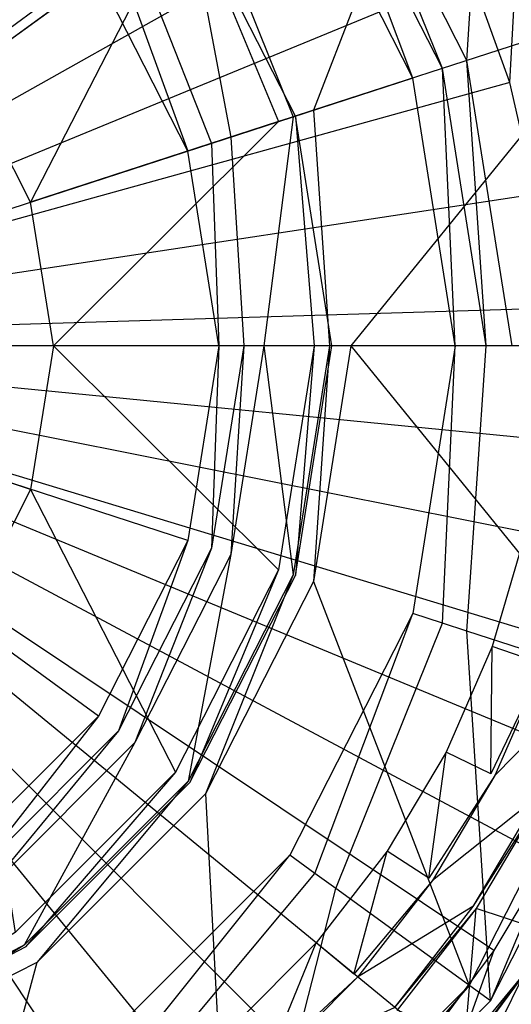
# Model space of a CAD drawing. Extents: x 0 to 0.45, y -0.35 to 0.
# Tile 17 of 30: x 0.237 to 0.25, y -0.178 to -0.152. Entities that reach past the tile are written whole.
import ezdxf

# ---------------------------------------------------------------- set-up
doc = ezdxf.new("R2010")
doc.units = 0
for name, color, linetype in [('L1_WT_536045_0___REPLACEMTFOREM', 7, 'CONTINUOUS'), ('L2_ABLAUF60_ONOVO_1___REPLACEMT', 7, 'CONTINUOUS'), ('L3_ABLAUF60_ONOVO_2___REPLACEMT', 7, 'CONTINUOUS')]:
    doc.layers.add(name, color=color, linetype=linetype)

msp = doc.modelspace()

# ---------------------------------------------------------------- linework, layer by layer
at = {"layer": 'L1_WT_536045_0___REPLACEMTFOREM', "color": 8}
for points, invisible_edges in [([(0.23881, -0.1346, 0.049023), (0.236211, -0.133371, 0.049023), (0.225, -0.160437, 0.049023), (0.23881, -0.1346, 0.049023)], 14), ([(0.241276, -0.136078, 0.049023), (0.23881, -0.1346, 0.049023), (0.225, -0.160437, 0.049023), (0.241276, -0.136078, 0.049023)], 14), ([(0.243585, -0.13779, 0.049023), (0.241276, -0.136078, 0.049023), (0.225, -0.160437, 0.049023), (0.243585, -0.13779, 0.049023)], 14), ([(0.238571, -0.138899), (0.225, -0.160213), (0.235775, -0.13744), (0.238571, -0.138899)], 14), ([(0.245715, -0.139721, 0.049023), (0.243585, -0.13779, 0.049023), (0.225, -0.160437, 0.049023), (0.245715, -0.139721, 0.049023)], 14), ([(0.241162, -0.140681), (0.225, -0.160213), (0.238571, -0.138899), (0.241162, -0.140681)], 14), ([(0.247646, -0.141851, 0.049023), (0.245715, -0.139721, 0.049023), (0.225, -0.160437, 0.049023), (0.247646, -0.141851, 0.049023)], 14), ([(0.243507, -0.14276), (0.225, -0.160213), (0.241162, -0.140681), (0.243507, -0.14276)], 14), ([(0.249359, -0.144161, 0.049023), (0.247646, -0.141851, 0.049023), (0.225, -0.160437, 0.049023), (0.249359, -0.144161, 0.049023)], 14), ([(0.245572, -0.145103), (0.225, -0.160213), (0.243507, -0.14276), (0.245572, -0.145103)], 14), ([(0.250837, -0.146627, 0.049023), (0.249359, -0.144161, 0.049023), (0.225, -0.160437, 0.049023), (0.250837, -0.146627, 0.049023)], 14), ([(0.247326, -0.147674), (0.225, -0.160213), (0.245572, -0.145103), (0.247326, -0.147674)], 14), ([(0.252066, -0.149225, 0.049023), (0.250837, -0.146627, 0.049023), (0.225, -0.160437, 0.049023), (0.252066, -0.149225, 0.049023)], 14), ([(0.24874, -0.150436), (0.225, -0.160213), (0.247326, -0.147674), (0.24874, -0.150436)], 14), ([(0.253035, -0.151932, 0.049023), (0.252066, -0.149225, 0.049023), (0.225, -0.160437, 0.049023), (0.253035, -0.151932, 0.049023)], 14), ([(0.249975, -0.149928), (0.249795, -0.153346), (0.24874, -0.150436), (0.249975, -0.149928)], 13), ([(0.249795, -0.153346), (0.249975, -0.149928), (0.251085, -0.152989), (0.249795, -0.153346)], 14), ([(0.249795, -0.153346), (0.225, -0.160213), (0.24874, -0.150436), (0.249795, -0.153346)], 14), ([(0.253733, -0.154721, 0.049023), (0.253035, -0.151932, 0.049023), (0.225, -0.160437, 0.049023), (0.253733, -0.154721, 0.049023)], 14), ([(0.251085, -0.152989), (0.250474, -0.156359), (0.249795, -0.153346), (0.251085, -0.152989)], 13), ([(0.250474, -0.156359), (0.225, -0.160213), (0.249795, -0.153346), (0.250474, -0.156359)], 14), ([(0.254155, -0.157565, 0.049023), (0.253733, -0.154721, 0.049023), (0.225, -0.160437, 0.049023), (0.254155, -0.157565, 0.049023)], 14), ([(0.250767, -0.159431), (0.225, -0.160213), (0.250474, -0.156359), (0.250767, -0.159431)], 14), ([(0.254296, -0.160437, 0.049023), (0.254155, -0.157565, 0.049023), (0.225, -0.160437, 0.049023), (0.254296, -0.160437, 0.049023)], 14), ([(0.250767, -0.159431), (0.250669, -0.162515), (0.225, -0.160213), (0.250767, -0.159431)], 14), ([(0.237196, -0.182278), (0.234313, -0.183568), (0.225, -0.160213), (0.237196, -0.182278)], 14), ([(0.244577, -0.176505), (0.242368, -0.17872), (0.225, -0.160213), (0.244577, -0.176505)], 14), ([(0.249314, -0.168531), (0.248077, -0.171372), (0.225, -0.160213), (0.249314, -0.168531)], 14), ([(0.239895, -0.180654), (0.237196, -0.182278), (0.225, -0.160213), (0.239895, -0.180654)], 14), ([(0.24649, -0.174043), (0.244577, -0.176505), (0.225, -0.160213), (0.24649, -0.174043)], 14), ([(0.250183, -0.165563), (0.249314, -0.168531), (0.225, -0.160213), (0.250183, -0.165563)], 14), ([(0.242368, -0.17872), (0.239895, -0.180654), (0.225, -0.160213), (0.242368, -0.17872)], 14), ([(0.248077, -0.171372), (0.24649, -0.174043), (0.225, -0.160213), (0.248077, -0.171372)], 14), ([(0.250669, -0.162515), (0.250183, -0.165563), (0.225, -0.160213), (0.250669, -0.162515)], 14), ([(0.245715, -0.181152, 0.049023), (0.225, -0.160437, 0.049023), (0.243585, -0.183083, 0.049023), (0.245715, -0.181152, 0.049023)], 14), ([(0.247646, -0.179022, 0.049023), (0.225, -0.160437, 0.049023), (0.245715, -0.181152, 0.049023), (0.247646, -0.179022, 0.049023)], 14), ([(0.253035, -0.168941, 0.049023), (0.225, -0.160437, 0.049023), (0.252066, -0.171648, 0.049023), (0.253035, -0.168941, 0.049023)], 14), ([(0.254296, -0.160437, 0.049023), (0.225, -0.160437, 0.049023), (0.254155, -0.163308, 0.049023), (0.254296, -0.160437, 0.049023)], 14), ([(0.23881, -0.186273, 0.049023), (0.225, -0.160437, 0.049023), (0.236211, -0.187503, 0.049023), (0.23881, -0.186273, 0.049023)], 14), ([(0.241276, -0.184795, 0.049023), (0.225, -0.160437, 0.049023), (0.23881, -0.186273, 0.049023), (0.241276, -0.184795, 0.049023)], 14), ([(0.249359, -0.176713, 0.049023), (0.225, -0.160437, 0.049023), (0.247646, -0.179022, 0.049023), (0.249359, -0.176713, 0.049023)], 14), ([(0.253733, -0.166152, 0.049023), (0.225, -0.160437, 0.049023), (0.253035, -0.168941, 0.049023), (0.253733, -0.166152, 0.049023)], 14), ([(0.254155, -0.163308, 0.049023), (0.225, -0.160437, 0.049023), (0.253733, -0.166152, 0.049023), (0.254155, -0.163308, 0.049023)], 14), ([(0.252066, -0.171648, 0.049023), (0.225, -0.160437, 0.049023), (0.250837, -0.174247, 0.049023), (0.252066, -0.171648, 0.049023)], 14), ([(0.250837, -0.174247, 0.049023), (0.225, -0.160437, 0.049023), (0.249359, -0.176713, 0.049023), (0.250837, -0.174247, 0.049023)], 14), ([(0.243585, -0.183083, 0.049023), (0.225, -0.160437, 0.049023), (0.241276, -0.184795, 0.049023), (0.243585, -0.183083, 0.049023)], 14), ([(0.250183, -0.165563), (0.250578, -0.168964), (0.249314, -0.168531), (0.250183, -0.165563)], 13), ([(0.249314, -0.168531), (0.249277, -0.171953), (0.248077, -0.171372), (0.249314, -0.168531)], 13), ([(0.249277, -0.171953), (0.249314, -0.168531), (0.250578, -0.168964), (0.249277, -0.171953)], 14), ([(0.250694, -0.169003, 0.001753), (0.249277, -0.171953), (0.250578, -0.168964), (0.250694, -0.169003, 0.001753)], 14), ([(0.249277, -0.171953), (0.250694, -0.169003, 0.001753), (0.249386, -0.172005, 0.001753), (0.249277, -0.171953)], 13), ([(0.251918, -0.169423, 0.020382), (0.249386, -0.172005, 0.001753), (0.250694, -0.169003, 0.001753), (0.251918, -0.169423, 0.020382)], 14), ([(0.249386, -0.172005, 0.001753), (0.251918, -0.169423, 0.020382), (0.250548, -0.172568, 0.020382), (0.249386, -0.172005, 0.001753)], 13), ([(0.248077, -0.171372), (0.247607, -0.174763), (0.24649, -0.174043), (0.248077, -0.171372)], 13), ([(0.247607, -0.174763), (0.248077, -0.171372), (0.249277, -0.171953), (0.247607, -0.174763)], 14), ([(0.249386, -0.172005, 0.001753), (0.247607, -0.174763), (0.249277, -0.171953), (0.249386, -0.172005, 0.001753)], 14), ([(0.247607, -0.174763), (0.249386, -0.172005, 0.001753), (0.247709, -0.174829, 0.001753), (0.247607, -0.174763)], 13), ([(0.250548, -0.172568, 0.020382), (0.247709, -0.174829, 0.001753), (0.249386, -0.172005, 0.001753), (0.250548, -0.172568, 0.020382)], 14), ([(0.247709, -0.174829, 0.001753), (0.250548, -0.172568, 0.020382), (0.248791, -0.175526, 0.020382), (0.247709, -0.174829, 0.001753)], 13), ([(0.250645, -0.172614, 0.021923), (0.248791, -0.175526, 0.020382), (0.250548, -0.172568, 0.020382), (0.250645, -0.172614, 0.021923)], 14), ([(0.248791, -0.175526, 0.020382), (0.250645, -0.172614, 0.021923), (0.248881, -0.175583, 0.021923), (0.248791, -0.175526, 0.020382)], 13), ([(0.250645, -0.172614, 0.021923), (0.250773, -0.1762, 0.021923), (0.248881, -0.175583, 0.021923), (0.250645, -0.172614, 0.021923)], 13), ([(0.24649, -0.174043), (0.245595, -0.177353), (0.244577, -0.176505), (0.24649, -0.174043)], 13), ([(0.245595, -0.177353), (0.24649, -0.174043), (0.247607, -0.174763), (0.245595, -0.177353)], 14), ([(0.25009, -0.177201, 0.049023), (0.250837, -0.174247, 0.049023), (0.249359, -0.176713, 0.049023), (0.25009, -0.177201, 0.049023)], 13), ([(0.247709, -0.174829, 0.001753), (0.245595, -0.177353), (0.247607, -0.174763), (0.247709, -0.174829, 0.001753)], 14), ([(0.245595, -0.177353), (0.247709, -0.174829, 0.001753), (0.245688, -0.17743, 0.001753), (0.245595, -0.177353)], 13), ([(0.248791, -0.175526, 0.020382), (0.245688, -0.17743, 0.001753), (0.247709, -0.174829, 0.001753), (0.248791, -0.175526, 0.020382)], 14), ([(0.245688, -0.17743, 0.001753), (0.248791, -0.175526, 0.020382), (0.246674, -0.178251, 0.020382), (0.245688, -0.17743, 0.001753)], 13), ([(0.248881, -0.175583, 0.021923), (0.246674, -0.178251, 0.020382), (0.248791, -0.175526, 0.020382), (0.248881, -0.175583, 0.021923)], 14), ([(0.246674, -0.178251, 0.020382), (0.248881, -0.175583, 0.021923), (0.246755, -0.178319, 0.021923), (0.246674, -0.178251, 0.020382)], 13), ([(0.248881, -0.175583, 0.021923), (0.248586, -0.179092, 0.021923), (0.246755, -0.178319, 0.021923), (0.248881, -0.175583, 0.021923)], 13), ([(0.248586, -0.179092, 0.021923), (0.248881, -0.175583, 0.021923), (0.250773, -0.1762, 0.021923), (0.248586, -0.179092, 0.021923)], 14), ([(0.250773, -0.1762, 0.021923), (0.320275, -0.209356, 0.021923), (0.248586, -0.179092, 0.021923), (0.250773, -0.1762, 0.021923)], 13), ([(0.244577, -0.176505), (0.243271, -0.179683), (0.242368, -0.17872), (0.244577, -0.176505)], 13), ([(0.243271, -0.179683), (0.244577, -0.176505), (0.245595, -0.177353), (0.243271, -0.179683)], 14), ([(0.248326, -0.17958, 0.049023), (0.249359, -0.176713, 0.049023), (0.247646, -0.179022, 0.049023), (0.248326, -0.17958, 0.049023)], 13), ([(0.249359, -0.176713, 0.049023), (0.248326, -0.17958, 0.049023), (0.25009, -0.177201, 0.049023), (0.249359, -0.176713, 0.049023)], 14), ([(0.248326, -0.17958, 0.049023), (0.250222, -0.177289, 0.050165), (0.25009, -0.177201, 0.049023), (0.248326, -0.17958, 0.049023)], 14), ([(0.250222, -0.177289, 0.050165), (0.248326, -0.17958, 0.049023), (0.248448, -0.17968, 0.050165), (0.250222, -0.177289, 0.050165)], 13), ([(0.248864, -0.180021, 0.054029), (0.250201, -0.177276, 0.054029), (0.248429, -0.179665, 0.054029), (0.248864, -0.180021, 0.054029)], 13), ([(0.250208, -0.17728, 0.052677), (0.248429, -0.179665, 0.054029), (0.250201, -0.177276, 0.054029), (0.250208, -0.17728, 0.052677)], 14), ([(0.248429, -0.179665, 0.054029), (0.250208, -0.17728, 0.052677), (0.248436, -0.17967, 0.052677), (0.248429, -0.179665, 0.054029)], 13), ([(0.250222, -0.177289, 0.050165), (0.248436, -0.17967, 0.052677), (0.250208, -0.17728, 0.052677), (0.250222, -0.177289, 0.050165)], 14), ([(0.248436, -0.17967, 0.052677), (0.250222, -0.177289, 0.050165), (0.248448, -0.17968, 0.050165), (0.248436, -0.17967, 0.052677)], 13), ([(0.250201, -0.177276, 0.054029), (0.248864, -0.180021, 0.054029), (0.250669, -0.177588, 0.054029), (0.250201, -0.177276, 0.054029)], 14), ([(0.245688, -0.17743, 0.001753), (0.243271, -0.179683), (0.245595, -0.177353), (0.245688, -0.17743, 0.001753)], 14), ([(0.243271, -0.179683), (0.245688, -0.17743, 0.001753), (0.243353, -0.179771, 0.001753), (0.243271, -0.179683)], 13), ([(0.246674, -0.178251, 0.020382), (0.243353, -0.179771, 0.001753), (0.245688, -0.17743, 0.001753), (0.246674, -0.178251, 0.020382)], 14), ([(0.284478, -0.189781, 0.054029), (0.250669, -0.177588, 0.054029), (0.248864, -0.180021, 0.054029), (0.284478, -0.189781, 0.054029)], 13)]:
    msp.add_3dface(points, dxfattribs=dict(at, invisible_edges=invisible_edges))
at = {"layer": 'L2_ABLAUF60_ONOVO_1___REPLACEMT', "color": 8}
for points, invisible_edges in [([(0.238707, -0.14157, 0.049023), (0.225, -0.160437, 0.049023), (0.232206, -0.138258, 0.049023), (0.238707, -0.14157, 0.049023)], 14), ([(0.243867, -0.146729, 0.049023), (0.225, -0.160437, 0.049023), (0.238707, -0.14157, 0.049023), (0.243867, -0.146729, 0.049023)], 14), ([(0.249271, -0.142803, 0.053342), (0.248634, -0.152757, 0.049535), (0.245105, -0.14583, 0.049535), (0.249271, -0.142803, 0.053342)], 13), ([(0.248634, -0.152757, 0.049535), (0.249271, -0.142803, 0.053342), (0.253532, -0.151166, 0.053342), (0.248634, -0.152757, 0.049535)], 14), ([(0.24451, -0.154098, 0.052248), (0.248694, -0.143222, 0.054023), (0.241596, -0.148379, 0.052248), (0.24451, -0.154098, 0.052248)], 13), ([(0.248694, -0.143222, 0.054023), (0.24451, -0.154098, 0.052248), (0.252854, -0.151386, 0.054023), (0.248694, -0.143222, 0.054023)], 14), ([(0.245105, -0.14583, 0.049535), (0.247976, -0.152971, 0.049023), (0.244545, -0.146237, 0.049023), (0.245105, -0.14583, 0.049535)], 13), ([(0.247976, -0.152971, 0.049023), (0.245105, -0.14583, 0.049535), (0.248634, -0.152757, 0.049535), (0.247976, -0.152971, 0.049023)], 14), ([(0.244545, -0.146237, 0.049023), (0.247179, -0.15323, 0.049023), (0.243867, -0.146729, 0.049023), (0.244545, -0.146237, 0.049023)], 13), ([(0.247179, -0.15323, 0.049023), (0.244545, -0.146237, 0.049023), (0.247976, -0.152971, 0.049023), (0.247179, -0.15323, 0.049023)], 14), ([(0.238719, -0.150469, 0.050495), (0.234967, -0.146718, 0.050495), (0.225, -0.160437, 0.050495), (0.238719, -0.150469, 0.050495)], 14), ([(0.247179, -0.15323, 0.049023), (0.225, -0.160437, 0.049023), (0.243867, -0.146729, 0.049023), (0.247179, -0.15323, 0.049023)], 14), ([(0.243962, -0.154276, 0.052248), (0.241596, -0.148379, 0.052248), (0.24113, -0.148717, 0.052248), (0.243962, -0.154276, 0.052248)], 13), ([(0.241596, -0.148379, 0.052248), (0.243962, -0.154276, 0.052248), (0.24451, -0.154098, 0.052248), (0.241596, -0.148379, 0.052248)], 14), ([(0.242278, -0.154823, 0.050905), (0.24113, -0.148717, 0.052248), (0.239697, -0.149758, 0.050905), (0.242278, -0.154823, 0.050905)], 13), ([(0.24113, -0.148717, 0.052248), (0.242278, -0.154823, 0.050905), (0.243962, -0.154276, 0.052248), (0.24113, -0.148717, 0.052248)], 14), ([(0.241764, -0.15499, 0.050495), (0.239697, -0.149758, 0.050905), (0.239261, -0.150076, 0.050495), (0.241764, -0.15499, 0.050495)], 13), ([(0.239697, -0.149758, 0.050905), (0.241764, -0.15499, 0.050495), (0.242278, -0.154823, 0.050905), (0.239697, -0.149758, 0.050905)], 14), ([(0.241127, -0.155197, 0.050495), (0.239261, -0.150076, 0.050495), (0.238719, -0.150469, 0.050495), (0.241127, -0.155197, 0.050495)], 13), ([(0.239261, -0.150076, 0.050495), (0.241127, -0.155197, 0.050495), (0.241764, -0.15499, 0.050495), (0.239261, -0.150076, 0.050495)], 14), ([(0.241127, -0.155197, 0.050495), (0.238719, -0.150469, 0.050495), (0.225, -0.160437, 0.050495), (0.241127, -0.155197, 0.050495)], 14), ([(0.253532, -0.151166, 0.053342), (0.249851, -0.160437, 0.049535), (0.248634, -0.152757, 0.049535), (0.253532, -0.151166, 0.053342)], 13), ([(0.245514, -0.160437, 0.052248), (0.252854, -0.151386, 0.054023), (0.24451, -0.154098, 0.052248), (0.245514, -0.160437, 0.052248)], 13), ([(0.252854, -0.151386, 0.054023), (0.245514, -0.160437, 0.052248), (0.254287, -0.160437, 0.054023), (0.252854, -0.151386, 0.054023)], 14), ([(0.248634, -0.152757, 0.049535), (0.249158, -0.160437, 0.049023), (0.247976, -0.152971, 0.049023), (0.248634, -0.152757, 0.049535)], 13), ([(0.249158, -0.160437, 0.049023), (0.248634, -0.152757, 0.049535), (0.249851, -0.160437, 0.049535), (0.249158, -0.160437, 0.049023)], 14), ([(0.247976, -0.152971, 0.049023), (0.24832, -0.160437, 0.049023), (0.247179, -0.15323, 0.049023), (0.247976, -0.152971, 0.049023)], 13), ([(0.24832, -0.160437, 0.049023), (0.247976, -0.152971, 0.049023), (0.249158, -0.160437, 0.049023), (0.24832, -0.160437, 0.049023)], 14), ([(0.24832, -0.160437, 0.049023), (0.225, -0.160437, 0.049023), (0.247179, -0.15323, 0.049023), (0.24832, -0.160437, 0.049023)], 14), ([(0.244938, -0.160437, 0.052248), (0.24451, -0.154098, 0.052248), (0.243962, -0.154276, 0.052248), (0.244938, -0.160437, 0.052248)], 13), ([(0.24451, -0.154098, 0.052248), (0.244938, -0.160437, 0.052248), (0.245514, -0.160437, 0.052248), (0.24451, -0.154098, 0.052248)], 14), ([(0.243167, -0.160437, 0.050905), (0.243962, -0.154276, 0.052248), (0.242278, -0.154823, 0.050905), (0.243167, -0.160437, 0.050905)], 13), ([(0.243962, -0.154276, 0.052248), (0.243167, -0.160437, 0.050905), (0.244938, -0.160437, 0.052248), (0.243962, -0.154276, 0.052248)], 14), ([(0.241957, -0.160437, 0.050495), (0.241764, -0.15499, 0.050495), (0.241127, -0.155197, 0.050495), (0.241957, -0.160437, 0.050495)], 13), ([(0.242627, -0.160437, 0.050495), (0.242278, -0.154823, 0.050905), (0.241764, -0.15499, 0.050495), (0.242627, -0.160437, 0.050495)], 13), ([(0.241764, -0.15499, 0.050495), (0.241957, -0.160437, 0.050495), (0.242627, -0.160437, 0.050495), (0.241764, -0.15499, 0.050495)], 14), ([(0.242278, -0.154823, 0.050905), (0.242627, -0.160437, 0.050495), (0.243167, -0.160437, 0.050905), (0.242278, -0.154823, 0.050905)], 14), ([(0.241957, -0.160437, 0.050495), (0.241127, -0.155197, 0.050495), (0.225, -0.160437, 0.050495), (0.241957, -0.160437, 0.050495)], 14), ([(0.243867, -0.174144, 0.049023), (0.238707, -0.179303, 0.049023), (0.225, -0.160437, 0.049023), (0.243867, -0.174144, 0.049023)], 14), ([(0.24832, -0.160437, 0.049023), (0.247179, -0.167643, 0.049023), (0.225, -0.160437, 0.049023), (0.24832, -0.160437, 0.049023)], 14), ([(0.238707, -0.179303, 0.049023), (0.232206, -0.182616, 0.049023), (0.225, -0.160437, 0.049023), (0.238707, -0.179303, 0.049023)], 14), ([(0.247179, -0.167643, 0.049023), (0.243867, -0.174144, 0.049023), (0.225, -0.160437, 0.049023), (0.247179, -0.167643, 0.049023)], 14), ([(0.241957, -0.160437, 0.050495), (0.225, -0.160437, 0.050495), (0.241127, -0.165677, 0.050495), (0.241957, -0.160437, 0.050495)], 14), ([(0.241127, -0.165677, 0.050495), (0.225, -0.160437, 0.050495), (0.238719, -0.170404, 0.050495), (0.241127, -0.165677, 0.050495)], 14), ([(0.238719, -0.170404, 0.050495), (0.225, -0.160437, 0.050495), (0.234967, -0.174155, 0.050495), (0.238719, -0.170404, 0.050495)], 14), ([(0.241764, -0.165884, 0.050495), (0.241957, -0.160437, 0.050495), (0.241127, -0.165677, 0.050495), (0.241764, -0.165884, 0.050495)], 13), ([(0.241957, -0.160437, 0.050495), (0.241764, -0.165884, 0.050495), (0.242627, -0.160437, 0.050495), (0.241957, -0.160437, 0.050495)], 14), ([(0.242278, -0.16605, 0.050905), (0.242627, -0.160437, 0.050495), (0.241764, -0.165884, 0.050495), (0.242278, -0.16605, 0.050905)], 13), ([(0.243962, -0.166598, 0.052248), (0.243167, -0.160437, 0.050905), (0.242278, -0.16605, 0.050905), (0.243962, -0.166598, 0.052248)], 13), ([(0.242627, -0.160437, 0.050495), (0.242278, -0.16605, 0.050905), (0.243167, -0.160437, 0.050905), (0.242627, -0.160437, 0.050495)], 14), ([(0.243167, -0.160437, 0.050905), (0.243962, -0.166598, 0.052248), (0.244938, -0.160437, 0.052248), (0.243167, -0.160437, 0.050905)], 14), ([(0.24451, -0.166776, 0.052248), (0.244938, -0.160437, 0.052248), (0.243962, -0.166598, 0.052248), (0.24451, -0.166776, 0.052248)], 13), ([(0.244938, -0.160437, 0.052248), (0.24451, -0.166776, 0.052248), (0.245514, -0.160437, 0.052248), (0.244938, -0.160437, 0.052248)], 14), ([(0.252854, -0.169487, 0.054023), (0.245514, -0.160437, 0.052248), (0.24451, -0.166776, 0.052248), (0.252854, -0.169487, 0.054023)], 13), ([(0.245514, -0.160437, 0.052248), (0.252854, -0.169487, 0.054023), (0.254287, -0.160437, 0.054023), (0.245514, -0.160437, 0.052248)], 14), ([(0.24832, -0.160437, 0.049023), (0.247976, -0.167902, 0.049023), (0.247179, -0.167643, 0.049023), (0.24832, -0.160437, 0.049023)], 13), ([(0.249158, -0.160437, 0.049023), (0.248634, -0.168116, 0.049535), (0.247976, -0.167902, 0.049023), (0.249158, -0.160437, 0.049023)], 13), ([(0.247976, -0.167902, 0.049023), (0.24832, -0.160437, 0.049023), (0.249158, -0.160437, 0.049023), (0.247976, -0.167902, 0.049023)], 14), ([(0.248634, -0.168116, 0.049535), (0.249158, -0.160437, 0.049023), (0.249851, -0.160437, 0.049535), (0.248634, -0.168116, 0.049535)], 14), ([(0.249851, -0.160437, 0.049535), (0.253532, -0.169707, 0.053342), (0.248634, -0.168116, 0.049535), (0.249851, -0.160437, 0.049535)], 13), ([(0.239261, -0.170798, 0.050495), (0.241127, -0.165677, 0.050495), (0.238719, -0.170404, 0.050495), (0.239261, -0.170798, 0.050495)], 13), ([(0.241127, -0.165677, 0.050495), (0.239261, -0.170798, 0.050495), (0.241764, -0.165884, 0.050495), (0.241127, -0.165677, 0.050495)], 14), ([(0.239697, -0.171115, 0.050905), (0.241764, -0.165884, 0.050495), (0.239261, -0.170798, 0.050495), (0.239697, -0.171115, 0.050905)], 13), ([(0.241764, -0.165884, 0.050495), (0.239697, -0.171115, 0.050905), (0.242278, -0.16605, 0.050905), (0.241764, -0.165884, 0.050495)], 14), ([(0.24113, -0.172156, 0.052248), (0.242278, -0.16605, 0.050905), (0.239697, -0.171115, 0.050905), (0.24113, -0.172156, 0.052248)], 13), ([(0.242278, -0.16605, 0.050905), (0.24113, -0.172156, 0.052248), (0.243962, -0.166598, 0.052248), (0.242278, -0.16605, 0.050905)], 14), ([(0.241596, -0.172494, 0.052248), (0.243962, -0.166598, 0.052248), (0.24113, -0.172156, 0.052248), (0.241596, -0.172494, 0.052248)], 13), ([(0.243962, -0.166598, 0.052248), (0.241596, -0.172494, 0.052248), (0.24451, -0.166776, 0.052248), (0.243962, -0.166598, 0.052248)], 14), ([(0.248694, -0.177651, 0.054023), (0.24451, -0.166776, 0.052248), (0.241596, -0.172494, 0.052248), (0.248694, -0.177651, 0.054023)], 13), ([(0.24451, -0.166776, 0.052248), (0.248694, -0.177651, 0.054023), (0.252854, -0.169487, 0.054023), (0.24451, -0.166776, 0.052248)], 14), ([(0.247179, -0.167643, 0.049023), (0.244545, -0.174637, 0.049023), (0.243867, -0.174144, 0.049023), (0.247179, -0.167643, 0.049023)], 13), ([(0.244545, -0.174637, 0.049023), (0.247179, -0.167643, 0.049023), (0.247976, -0.167902, 0.049023), (0.244545, -0.174637, 0.049023)], 14), ([(0.247976, -0.167902, 0.049023), (0.245105, -0.175043, 0.049535), (0.244545, -0.174637, 0.049023), (0.247976, -0.167902, 0.049023)], 13), ([(0.245105, -0.175043, 0.049535), (0.247976, -0.167902, 0.049023), (0.248634, -0.168116, 0.049535), (0.245105, -0.175043, 0.049535)], 14), ([(0.248634, -0.168116, 0.049535), (0.249271, -0.17807, 0.053342), (0.245105, -0.175043, 0.049535), (0.248634, -0.168116, 0.049535)], 13), ([(0.249271, -0.17807, 0.053342), (0.248634, -0.168116, 0.049535), (0.253532, -0.169707, 0.053342), (0.249271, -0.17807, 0.053342)], 14), ([(0.249271, -0.17807, 0.054023), (0.252854, -0.169487, 0.054023), (0.248694, -0.177651, 0.054023), (0.249271, -0.17807, 0.054023)], 13), ([(0.252854, -0.169487, 0.054023), (0.249271, -0.17807, 0.054023), (0.253532, -0.169707, 0.054023), (0.252854, -0.169487, 0.054023)], 14), ([(0.253532, -0.169707, 0.053342), (0.249271, -0.17807, 0.054023), (0.249271, -0.17807, 0.053342), (0.253532, -0.169707, 0.053342)], 13), ([(0.249271, -0.17807, 0.054023), (0.253532, -0.169707, 0.053342), (0.253532, -0.169707, 0.054023), (0.249271, -0.17807, 0.054023)], 14), ([(0.235361, -0.174697, 0.050495), (0.238719, -0.170404, 0.050495), (0.234967, -0.174155, 0.050495), (0.235361, -0.174697, 0.050495)], 13), ([(0.238719, -0.170404, 0.050495), (0.235361, -0.174697, 0.050495), (0.239261, -0.170798, 0.050495), (0.238719, -0.170404, 0.050495)], 14), ([(0.235678, -0.175134, 0.050905), (0.239261, -0.170798, 0.050495), (0.235361, -0.174697, 0.050495), (0.235678, -0.175134, 0.050905)], 13), ([(0.239261, -0.170798, 0.050495), (0.235678, -0.175134, 0.050905), (0.239697, -0.171115, 0.050905), (0.239261, -0.170798, 0.050495)], 14), ([(0.236719, -0.176567, 0.052248), (0.239697, -0.171115, 0.050905), (0.235678, -0.175134, 0.050905), (0.236719, -0.176567, 0.052248)], 13), ([(0.239697, -0.171115, 0.050905), (0.236719, -0.176567, 0.052248), (0.24113, -0.172156, 0.052248), (0.239697, -0.171115, 0.050905)], 14), ([(0.237058, -0.177033, 0.052248), (0.24113, -0.172156, 0.052248), (0.236719, -0.176567, 0.052248), (0.237058, -0.177033, 0.052248)], 13), ([(0.24113, -0.172156, 0.052248), (0.237058, -0.177033, 0.052248), (0.241596, -0.172494, 0.052248), (0.24113, -0.172156, 0.052248)], 14), ([(0.242215, -0.184131, 0.054023), (0.241596, -0.172494, 0.052248), (0.237058, -0.177033, 0.052248), (0.242215, -0.184131, 0.054023)], 13), ([(0.241596, -0.172494, 0.052248), (0.242215, -0.184131, 0.054023), (0.248694, -0.177651, 0.054023), (0.241596, -0.172494, 0.052248)], 14), ([(0.243867, -0.174144, 0.049023), (0.2392, -0.179981, 0.049023), (0.238707, -0.179303, 0.049023), (0.243867, -0.174144, 0.049023)], 13), ([(0.2392, -0.179981, 0.049023), (0.243867, -0.174144, 0.049023), (0.244545, -0.174637, 0.049023), (0.2392, -0.179981, 0.049023)], 14), ([(0.244545, -0.174637, 0.049023), (0.239607, -0.180541, 0.049535), (0.2392, -0.179981, 0.049023), (0.244545, -0.174637, 0.049023)], 13), ([(0.239607, -0.180541, 0.049535), (0.244545, -0.174637, 0.049023), (0.245105, -0.175043, 0.049535), (0.239607, -0.180541, 0.049535)], 14), ([(0.235678, -0.175134, 0.050905), (0.231161, -0.179399, 0.052248), (0.236719, -0.176567, 0.052248), (0.235678, -0.175134, 0.050905)], 14), ([(0.245105, -0.175043, 0.049535), (0.242634, -0.184707, 0.053342), (0.239607, -0.180541, 0.049535), (0.245105, -0.175043, 0.049535)], 13), ([(0.242634, -0.184707, 0.053342), (0.245105, -0.175043, 0.049535), (0.249271, -0.17807, 0.053342), (0.242634, -0.184707, 0.053342)], 14), ([(0.231339, -0.179946, 0.052248), (0.236719, -0.176567, 0.052248), (0.231161, -0.179399, 0.052248), (0.231339, -0.179946, 0.052248)], 13), ([(0.236719, -0.176567, 0.052248), (0.231339, -0.179946, 0.052248), (0.237058, -0.177033, 0.052248), (0.236719, -0.176567, 0.052248)], 14), ([(0.23405, -0.188291, 0.054023), (0.237058, -0.177033, 0.052248), (0.231339, -0.179946, 0.052248), (0.23405, -0.188291, 0.054023)], 13), ([(0.237058, -0.177033, 0.052248), (0.23405, -0.188291, 0.054023), (0.242215, -0.184131, 0.054023), (0.237058, -0.177033, 0.052248)], 14), ([(0.242634, -0.184707, 0.054023), (0.248694, -0.177651, 0.054023), (0.242215, -0.184131, 0.054023), (0.242634, -0.184707, 0.054023)], 13), ([(0.248694, -0.177651, 0.054023), (0.242634, -0.184707, 0.054023), (0.249271, -0.17807, 0.054023), (0.248694, -0.177651, 0.054023)], 14), ([(0.249271, -0.17807, 0.053342), (0.242634, -0.184707, 0.054023), (0.242634, -0.184707, 0.053342), (0.249271, -0.17807, 0.053342)], 13), ([(0.242634, -0.184707, 0.054023), (0.249271, -0.17807, 0.053342), (0.249271, -0.17807, 0.054023), (0.242634, -0.184707, 0.054023)], 14)]:
    msp.add_3dface(points, dxfattribs=dict(at, invisible_edges=invisible_edges))
at = {"layer": 'L3_ABLAUF60_ONOVO_2___REPLACEMT', "color": 8}
for points, invisible_edges in [([(0.236476, -0.144642, 0.053046), (0.235116, -0.153087, 0.054211), (0.240795, -0.148961, 0.053046), (0.236476, -0.144642, 0.053046)], 14), ([(0.243568, -0.154403, 0.053046), (0.24118, -0.148681, 0.052966), (0.240795, -0.148961, 0.053046), (0.243568, -0.154403, 0.053046)], 13), ([(0.24118, -0.148681, 0.052966), (0.243568, -0.154403, 0.053046), (0.244021, -0.154256, 0.052966), (0.24118, -0.148681, 0.052966)], 14), ([(0.24118, -0.148681, 0.052341), (0.244021, -0.154256, 0.052966), (0.244021, -0.154256, 0.052341), (0.24118, -0.148681, 0.052341)], 13), ([(0.244021, -0.154256, 0.052966), (0.24118, -0.148681, 0.052341), (0.24118, -0.148681, 0.052966), (0.244021, -0.154256, 0.052966)], 14), ([(0.236892, -0.156573, 0.054211), (0.240795, -0.148961, 0.053046), (0.235116, -0.153087, 0.054211), (0.236892, -0.156573, 0.054211)], 13), ([(0.240795, -0.148961, 0.053046), (0.236892, -0.156573, 0.054211), (0.243568, -0.154403, 0.053046), (0.240795, -0.148961, 0.053046)], 14), ([(0.236892, -0.156573, 0.054211), (0.235116, -0.153087, 0.054211), (0.225, -0.160437, 0.054211), (0.236892, -0.156573, 0.054211)], 14), ([(0.237504, -0.160437, 0.054211), (0.243568, -0.154403, 0.053046), (0.236892, -0.156573, 0.054211), (0.237504, -0.160437, 0.054211)], 13), ([(0.243568, -0.154403, 0.053046), (0.237504, -0.160437, 0.054211), (0.244524, -0.160437, 0.053046), (0.243568, -0.154403, 0.053046)], 14), ([(0.244524, -0.160437, 0.053046), (0.244021, -0.154256, 0.052966), (0.243568, -0.154403, 0.053046), (0.244524, -0.160437, 0.053046)], 13), ([(0.244021, -0.154256, 0.052966), (0.244524, -0.160437, 0.053046), (0.245, -0.160437, 0.052966), (0.244021, -0.154256, 0.052966)], 14), ([(0.244021, -0.154256, 0.052341), (0.245, -0.160437, 0.052966), (0.245, -0.160437, 0.052341), (0.244021, -0.154256, 0.052341)], 13), ([(0.245, -0.160437, 0.052966), (0.244021, -0.154256, 0.052341), (0.244021, -0.154256, 0.052966), (0.245, -0.160437, 0.052966)], 14), ([(0.237504, -0.160437, 0.054211), (0.236892, -0.156573, 0.054211), (0.225, -0.160437, 0.054211), (0.237504, -0.160437, 0.054211)], 14), ([(0.236892, -0.164301, 0.054211), (0.225, -0.160437, 0.054211), (0.235116, -0.167786, 0.054211), (0.236892, -0.164301, 0.054211)], 14), ([(0.237504, -0.160437, 0.054211), (0.225, -0.160437, 0.054211), (0.236892, -0.164301, 0.054211), (0.237504, -0.160437, 0.054211)], 14), ([(0.243568, -0.16647, 0.053046), (0.237504, -0.160437, 0.054211), (0.236892, -0.164301, 0.054211), (0.243568, -0.16647, 0.053046)], 13), ([(0.237504, -0.160437, 0.054211), (0.243568, -0.16647, 0.053046), (0.244524, -0.160437, 0.053046), (0.237504, -0.160437, 0.054211)], 14), ([(0.244021, -0.166617, 0.052966), (0.244524, -0.160437, 0.053046), (0.243568, -0.16647, 0.053046), (0.244021, -0.166617, 0.052966)], 13), ([(0.244524, -0.160437, 0.053046), (0.244021, -0.166617, 0.052966), (0.245, -0.160437, 0.052966), (0.244524, -0.160437, 0.053046)], 14), ([(0.245, -0.160437, 0.052341), (0.244021, -0.166617, 0.052966), (0.244021, -0.166617, 0.052341), (0.245, -0.160437, 0.052341)], 13), ([(0.244021, -0.166617, 0.052966), (0.245, -0.160437, 0.052341), (0.245, -0.160437, 0.052966), (0.244021, -0.166617, 0.052966)], 14), ([(0.240795, -0.171912, 0.053046), (0.236892, -0.164301, 0.054211), (0.235116, -0.167786, 0.054211), (0.240795, -0.171912, 0.053046)], 13), ([(0.236892, -0.164301, 0.054211), (0.240795, -0.171912, 0.053046), (0.243568, -0.16647, 0.053046), (0.236892, -0.164301, 0.054211)], 14), ([(0.24118, -0.172192, 0.052966), (0.243568, -0.16647, 0.053046), (0.240795, -0.171912, 0.053046), (0.24118, -0.172192, 0.052966)], 13), ([(0.243568, -0.16647, 0.053046), (0.24118, -0.172192, 0.052966), (0.244021, -0.166617, 0.052966), (0.243568, -0.16647, 0.053046)], 14), ([(0.244021, -0.166617, 0.052341), (0.24118, -0.172192, 0.052966), (0.24118, -0.172192, 0.052341), (0.244021, -0.166617, 0.052341)], 13), ([(0.24118, -0.172192, 0.052966), (0.244021, -0.166617, 0.052341), (0.244021, -0.166617, 0.052966), (0.24118, -0.172192, 0.052966)], 14), ([(0.235116, -0.167786, 0.054211), (0.236476, -0.176232, 0.053046), (0.240795, -0.171912, 0.053046), (0.235116, -0.167786, 0.054211)], 14), ([(0.236756, -0.176617, 0.052966), (0.240795, -0.171912, 0.053046), (0.236476, -0.176232, 0.053046), (0.236756, -0.176617, 0.052966)], 13), ([(0.240795, -0.171912, 0.053046), (0.236756, -0.176617, 0.052966), (0.24118, -0.172192, 0.052966), (0.240795, -0.171912, 0.053046)], 14), ([(0.24118, -0.172192, 0.052966), (0.236756, -0.176617, 0.052341), (0.24118, -0.172192, 0.052341), (0.24118, -0.172192, 0.052966)], 13), ([(0.236756, -0.176617, 0.052341), (0.24118, -0.172192, 0.052966), (0.236756, -0.176617, 0.052966), (0.236756, -0.176617, 0.052341)], 14), ([(0.236476, -0.176232, 0.053046), (0.23118, -0.179458, 0.052966), (0.236756, -0.176617, 0.052966), (0.236476, -0.176232, 0.053046)], 14), ([(0.236756, -0.176617, 0.052966), (0.23118, -0.179458, 0.052341), (0.236756, -0.176617, 0.052341), (0.236756, -0.176617, 0.052966)], 13), ([(0.23118, -0.179458, 0.052341), (0.236756, -0.176617, 0.052966), (0.23118, -0.179458, 0.052966), (0.23118, -0.179458, 0.052341)], 14)]:
    msp.add_3dface(points, dxfattribs=dict(at, invisible_edges=invisible_edges))

doc.saveas('drawing.dxf')
